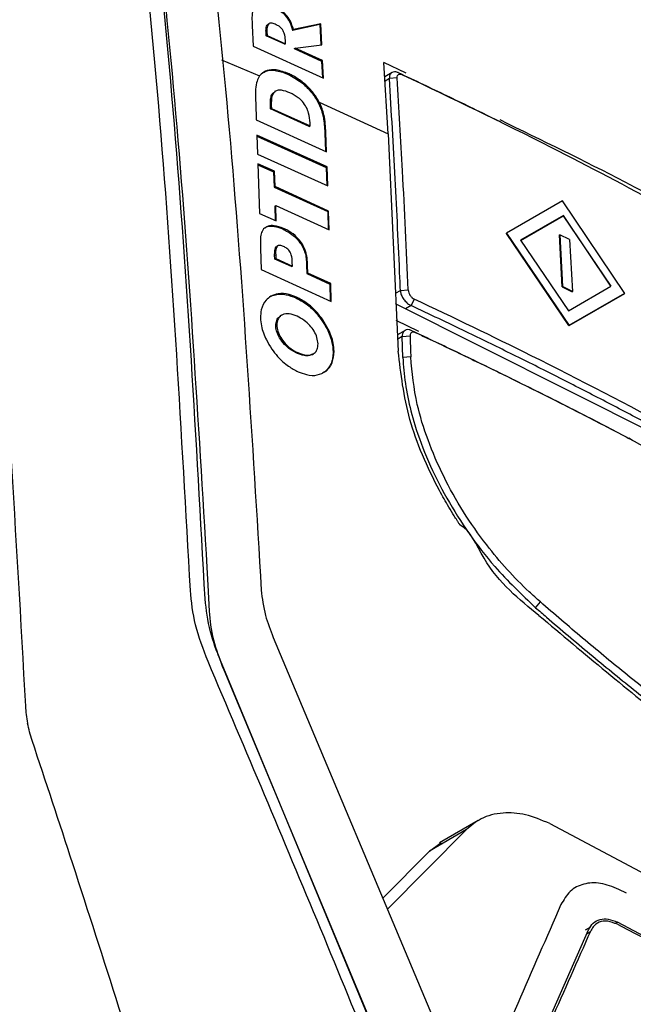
# Model space of a CAD drawing. Extents: x 106 to 315, y 19 to 260.
# Tile 21 of 132: x 151.71 to 158.41, y 72.88 to 83.61. Entities that reach past the tile are written whole.
import ezdxf

# ---------------------------------------------------------------- set-up
doc = ezdxf.new("R2010")
doc.units = 0
doc.layers.get('0').update_dxf_attribs({"linetype": 'CONTINUOUS'})

msp = doc.modelspace()

# ---------------------------------------------------------------- linework, layer by layer
at = {"color": 7, "linetype": 'CONTINUOUS'}
for p, q in [((154.247, 83.544), (154.258, 83.318)), ((154.431, 83.565), (154.421, 83.559)), ((154.687, 83.495), (154.984, 83.558)), ((154.687, 83.495), (154.698, 83.501)), ((154.994, 83.564), (154.698, 83.501)), ((154.984, 83.558), (154.994, 83.564)), ((154.984, 83.558), (154.995, 83.333)), ((155.006, 83.335), (154.994, 83.564)), ((154.398, 83.472), (154.408, 83.478)), ((154.4, 83.432), (154.398, 83.472)), ((154.4, 83.432), (154.41, 83.437)), ((154.602, 83.34), (154.4, 83.432)), ((154.408, 83.478), (154.41, 83.437)), ((154.41, 83.437), (154.612, 83.346)), ((154.258, 83.318), (155.024, 82.971)), ((154.602, 83.34), (154.612, 83.346)), ((154.612, 83.346), (154.61, 83.384)), ((154.706, 83.293), (154.716, 83.299)), ((154.706, 83.293), (155.004, 83.157)), ((154.716, 83.299), (155.006, 83.335)), ((155.014, 83.163), (154.716, 83.299)), ((155.004, 83.157), (155.014, 83.163)), ((155.004, 83.157), (155.013, 82.976)), ((155.024, 82.971), (155.014, 83.163)), ((155.926, 83.024), (155.684, 83.143)), ((155.732, 82.365), (155.684, 83.143)), ((154.344, 83.013), (154.327, 82.995)), ((154.639, 83.012), (154.649, 83.018)), ((155.773, 83.033), (155.694, 82.987)), ((155.828, 82.974), (155.744, 82.968)), ((155.848, 83.028), (155.887, 83.009)), ((154.502, 82.83), (154.492, 82.824)), ((154.285, 82.696), (154.292, 82.516)), ((154.445, 82.67), (154.455, 82.676)), ((154.446, 82.636), (154.445, 82.67)), ((154.446, 82.636), (154.456, 82.642)), ((154.455, 82.676), (154.456, 82.642)), ((154.456, 82.642), (154.88, 82.45)), ((154.955, 82.726), (154.965, 82.732)), ((154.978, 82.709), (154.965, 82.732)), ((154.978, 82.709), (155.732, 82.365)), ((154.87, 82.444), (154.446, 82.636)), ((154.292, 82.516), (155.058, 82.169)), ((154.87, 82.444), (154.88, 82.45)), ((154.88, 82.45), (154.878, 82.484)), ((156.964, 82.491), (156.924, 82.511)), ((155.064, 82.005), (154.298, 82.351)), ((154.298, 82.351), (154.306, 82.144)), ((154.299, 82.34), (155.054, 81.999)), ((155.039, 82.372), (155.05, 82.378)), ((155.039, 82.372), (155.047, 82.174)), ((155.058, 82.169), (155.05, 82.378)), ((155.732, 82.365), (155.841, 79.995)), ((154.306, 82.144), (155.072, 81.797)), ((154.492, 81.957), (154.31, 82.038)), ((154.31, 82.038), (154.327, 81.497)), ((154.31, 82.028), (154.481, 81.951)), ((155.054, 81.999), (155.064, 82.005)), ((155.054, 81.999), (155.061, 81.802)), ((155.072, 81.797), (155.064, 82.005)), ((154.481, 81.951), (154.492, 81.957)), ((154.481, 81.951), (154.487, 81.783)), ((154.497, 81.789), (154.492, 81.957)), ((154.487, 81.783), (154.497, 81.789)), ((154.487, 81.783), (155.071, 81.518)), ((155.081, 81.523), (154.497, 81.789)), ((154.494, 81.577), (154.504, 81.583)), ((154.494, 81.577), (154.498, 81.42)), ((154.509, 81.415), (154.504, 81.583)), ((154.504, 81.583), (155.088, 81.318)), ((157.634, 81.633), (157.023, 81.28)), ((158.311, 80.624), (157.634, 81.633)), ((154.327, 81.497), (154.509, 81.415)), ((155.071, 81.518), (155.081, 81.523)), ((155.071, 81.518), (155.077, 81.323)), ((155.088, 81.318), (155.081, 81.523)), ((157.174, 81.203), (157.641, 81.472)), ((157.643, 81.474), (157.176, 81.204)), ((157.641, 81.472), (157.643, 81.474)), ((157.641, 81.472), (158.159, 80.702)), ((158.161, 80.703), (157.643, 81.474)), ((154.58, 81.327), (154.59, 81.333)), ((157.021, 81.279), (157.023, 81.28)), ((157.703, 80.274), (157.021, 81.279)), ((157.023, 81.28), (157.705, 80.275)), ((157.601, 81.264), (157.603, 81.265)), ((157.63, 80.698), (157.601, 81.264)), ((157.603, 81.265), (157.632, 80.699)), ((157.71, 81.211), (157.603, 81.265)), ((154.527, 81.144), (154.516, 81.138)), ((157.176, 81.204), (157.698, 80.435)), ((157.71, 81.211), (157.74, 80.645)), ((154.337, 81.115), (154.343, 80.884)), ((154.492, 81.04), (154.503, 81.046)), ((154.493, 80.999), (154.492, 81.04)), ((154.503, 81.046), (154.504, 81.005)), ((154.801, 81.124), (154.812, 81.13)), ((154.493, 80.999), (154.504, 81.005)), ((154.675, 80.917), (154.493, 80.999)), ((154.504, 81.005), (154.685, 80.923)), ((154.685, 80.923), (154.684, 80.962)), ((154.84, 80.928), (154.851, 80.934)), ((154.84, 80.928), (154.843, 80.841)), ((154.853, 80.847), (154.851, 80.934)), ((154.343, 80.884), (155.109, 80.538)), ((154.675, 80.917), (154.685, 80.923)), ((154.843, 80.841), (154.853, 80.847)), ((154.843, 80.841), (155.094, 80.726)), ((155.104, 80.732), (154.853, 80.847)), ((155.094, 80.726), (155.104, 80.732)), ((155.094, 80.726), (155.099, 80.543)), ((155.109, 80.538), (155.104, 80.732)), ((155.864, 80.658), (155.949, 80.663)), ((157.63, 80.698), (157.632, 80.699)), ((157.63, 80.698), (157.738, 80.643)), ((157.74, 80.645), (157.632, 80.699)), ((157.698, 80.435), (158.161, 80.703)), ((158.309, 80.623), (157.703, 80.274)), ((157.705, 80.275), (158.311, 80.624)), ((157.738, 80.643), (157.74, 80.645)), ((158.309, 80.623), (158.311, 80.624)), ((154.722, 80.577), (154.732, 80.583)), ((158.967, 78.927), (155.812, 80.511)), ((156.015, 80.563), (155.98, 80.492)), ((154.567, 80.386), (154.557, 80.38)), ((155.007, 80.331), (155.017, 80.337)), ((156.065, 80.208), (155.819, 80.329)), ((154.505, 80.273), (154.515, 80.279)), ((155.915, 80.222), (155.832, 80.174)), ((157.703, 80.274), (157.705, 80.275)), ((155.884, 80.156), (155.969, 80.161)), ((155.892, 79.927), (155.884, 80.156)), ((154.734, 79.973), (154.744, 79.979)), ((154.904, 79.96), (154.914, 79.966)), ((155.13, 79.989), (155.14, 79.995)), ((155.977, 79.932), (155.892, 79.927)), ((155.043, 79.773), (155.015, 79.758)), ((153.752, 77.636), (153.762, 77.443)), ((153.762, 77.443), (153.776, 77.162)), ((157.339, 77.199), (157.391, 77.262)), ((154.477, 76.875), (156.995, 70.893)), ((156.31, 70.829), (153.901, 76.622)), ((153.936, 76.521), (156.191, 71.128)), ((156.711, 74.879), (156.291, 74.635)), ((157.493, 74.847), (160.683, 73.152)), ((156.584, 74.78), (155.724, 73.912)), ((156.584, 74.78), (156.18, 74.546)), ((156.18, 74.546), (156.309, 74.641)), ((155.673, 74.034), (156.18, 74.546)), ((158.33, 74.086), (158.246, 74.129)), ((158.012, 73.76), (158.012, 73.76)), ((161.501, 72.026), (158.232, 73.771)), ((157.062, 71.749), (157.917, 73.687)), ((157.938, 73.716), (157.881, 73.684))]:
    msp.add_line(p, q, dxfattribs=at)
at = {"color": 8, "linetype": 'CONTINUOUS'}
for p, q in [((153.912, 83.171), (154.327, 82.995)), ((155.744, 82.968), (155.697, 82.94)), ((155.812, 80.627), (155.864, 80.658)), ((155.98, 80.492), (155.92, 80.457)), ((155.884, 80.156), (155.835, 80.127)), ((155.887, 79.924), (155.892, 79.927)), ((157.339, 77.199), (157.335, 77.197)), ((158.232, 73.771), (158.207, 73.756)), ((157.9, 73.649), (157.937, 73.671))]:
    msp.add_line(p, q, dxfattribs=at)
at = {"color": 7, "linetype": 'CONTINUOUS', "flags": 128}
for points in [[(155.991, 80.218), (156.01, 80.208), (156.029, 80.198)], [(158.396, 79.024), (158.376, 79.035), (158.355, 79.046)]]:
    msp.add_lwpolyline(points, dxfattribs=at)
at = {"color": 7, "linetype": 'CONTINUOUS'}
for points, knots in [([(153.572, 77.388), (153.476, 79.105), (153.286, 82.54), (152.914, 85.851), (152.728, 87.506)], [0, 0, 0, 0, 0.500007, 1, 1, 1, 1]), ([(153.733, 77.294), (153.637, 79.03), (153.446, 82.464), (153.074, 85.775), (152.889, 87.413)], [0, 0, 0, 0, 0.505267, 1, 1, 1, 1]), ([(150.807, 87.082), (151.024, 85.295), (151.458, 81.719), (151.668, 77.99), (151.773, 76.125)], [0, 0, 0, 0, 0.499999, 1, 1, 1, 1]), ([(152.946, 87.043), (153.118, 85.517), (153.466, 82.436), (153.656, 79.247), (153.752, 77.636)], [0, 0, 0, 0, 0.4951012, 1, 1, 1, 1]), ([(153.517, 86.926), (153.694, 85.38), (154.052, 82.258), (154.247, 79.024), (154.346, 77.391)], [0, 0, 0, 0, 0.495059, 1, 1, 1, 1]), ([(154.287, 83.768), (154.274, 83.751), (154.247, 83.715), (154.243, 83.632), (154.246, 83.574), (154.247, 83.544)], [0, 0, 0, 0, 0.309956, 0.650435, 1, 1, 1, 1]), ([(154.46, 83.761), (154.49, 83.745), (154.542, 83.718), (154.61, 83.655), (154.661, 83.58), (154.678, 83.526), (154.687, 83.495)], [0, 0, 0, 0, 0.296401, 0.507526, 0.719236, 1, 1, 1, 1]), ([(154.698, 83.501), (154.687, 83.534), (154.67, 83.589), (154.617, 83.664), (154.551, 83.725), (154.5, 83.751), (154.47, 83.767)], [0, 0, 0, 0, 0.29756, 0.502602, 0.707556, 1, 1, 1, 1]), ([(154.398, 83.472), (154.397, 83.49), (154.397, 83.518), (154.406, 83.547), (154.417, 83.555), (154.421, 83.559)], [0, 0, 0, 0, 0.518725, 0.798996, 1, 1, 1, 1]), ([(154.509, 83.554), (154.493, 83.56), (154.47, 83.57), (154.44, 83.571), (154.421, 83.56), (154.407, 83.53), (154.408, 83.499), (154.408, 83.478)], [0, 0, 0, 0, 0.236867, 0.370619, 0.505318, 0.661456, 1, 1, 1, 1]), ([(154.61, 83.384), (154.608, 83.409), (154.605, 83.444), (154.584, 83.492), (154.563, 83.518), (154.538, 83.54), (154.519, 83.549), (154.509, 83.554)], [0, 0, 0, 0, 0.4023839, 0.5663832, 0.6975962, 0.8286004, 1, 1, 1, 1]), ([(154.327, 82.995), (154.317, 82.977), (154.293, 82.936), (154.28, 82.834), (154.283, 82.748), (154.285, 82.696)], [0, 0, 0, 0, 0.225306, 0.529153, 1, 1, 1, 1]), ([(154.649, 83.018), (154.601, 83.036), (154.515, 83.068), (154.408, 83.062), (154.364, 83.029), (154.344, 83.013)], [0, 0, 0, 0, 0.404324, 0.718408, 1, 1, 1, 1]), ([(154.369, 83.031), (154.375, 83.035), (154.405, 83.057), (154.488, 83.062), (154.577, 83.039), (154.63, 83.015), (154.639, 83.012)], [0, 0, 0, 0, 0.1014223, 0.4648959, 0.9184615, 1, 1, 1, 1]), ([(154.639, 83.012), (154.687, 82.986), (154.774, 82.94), (154.884, 82.835), (154.933, 82.76), (154.955, 82.726)], [0, 0, 0, 0, 0.402808, 0.725294, 1, 1, 1, 1]), ([(154.965, 82.732), (154.946, 82.762), (154.901, 82.832), (154.806, 82.926), (154.716, 82.985), (154.664, 83.011), (154.649, 83.018)], [0, 0, 0, 0, 0.2406, 0.5569, 0.876059, 1, 1, 1, 1]), ([(155.848, 83.028), (155.837, 83.032), (155.814, 83.042), (155.783, 83.04), (155.758, 83.024), (155.745, 82.999), (155.744, 82.977), (155.744, 82.968)], [0, 0, 0, 0, 0.193578, 0.408796, 0.623454, 0.837638, 1, 1, 1, 1]), ([(155.864, 80.658), (155.862, 80.703), (155.853, 80.929), (155.834, 81.335), (155.798, 82.061), (155.766, 82.604), (155.744, 82.968)], [0, 0, 0, 0, 0.058295, 0.291477, 0.524658, 1, 1, 1, 1]), ([(155.828, 82.974), (155.829, 82.983), (155.83, 83), (155.845, 83.014), (155.865, 83.017), (155.879, 83.012), (155.887, 83.009)], [0, 0, 0, 0, 0.2796423, 0.5591996, 0.7795671, 1, 1, 1, 1]), ([(155.949, 80.663), (155.93, 81.096), (155.895, 81.87), (155.849, 82.637), (155.828, 82.974)], [0, 0, 0, 0, 0.559998, 1, 1, 1, 1]), ([(155.848, 83.028), (155.891, 83.008), (156.108, 82.906), (156.409, 82.762), (156.724, 82.61), (156.866, 82.539), (156.923, 82.511)], [0, 0, 0, 0, 0.119689, 0.59845, 0.837828, 1, 1, 1, 1]), ([(155.887, 83.009), (156.431, 82.749), (157.403, 82.284), (158.332, 81.791), (158.74, 81.574)], [0, 0, 0, 0, 0.5599979, 1, 1, 1, 1]), ([(154.445, 82.67), (154.445, 82.703), (154.446, 82.754), (154.465, 82.806), (154.486, 82.817), (154.494, 82.821)], [0, 0, 0, 0, 0.525137, 0.826309, 1, 1, 1, 1]), ([(154.658, 82.81), (154.627, 82.823), (154.579, 82.842), (154.519, 82.841), (154.481, 82.818), (154.455, 82.763), (154.455, 82.709), (154.455, 82.676)], [0, 0, 0, 0, 0.252464, 0.398663, 0.545752, 0.716732, 1, 1, 1, 1]), ([(154.878, 82.484), (154.876, 82.519), (154.871, 82.574), (154.84, 82.655), (154.8, 82.714), (154.737, 82.771), (154.689, 82.795), (154.658, 82.81)], [0, 0, 0, 0, 0.28583, 0.446315, 0.6084021, 0.7467115, 1, 1, 1, 1]), ([(154.955, 82.726), (154.972, 82.692), (155.016, 82.603), (155.034, 82.483), (155.038, 82.403), (155.039, 82.372)], [0, 0, 0, 0, 0.2813127, 0.7226082, 1, 1, 1, 1]), ([(155.05, 82.378), (155.048, 82.409), (155.045, 82.472), (155.031, 82.58), (155.002, 82.662), (154.978, 82.708), (154.978, 82.709)], [0, 0, 0, 0, 0.297826, 0.59622, 0.996707, 1, 1, 1, 1]), ([(160.043, 80.883), (159.475, 81.206), (158.481, 81.773), (157.41, 82.292), (156.951, 82.515)], [0, 0, 0, 0, 0.570369, 1, 1, 1, 1]), ([(154.59, 81.333), (154.555, 81.346), (154.495, 81.368), (154.417, 81.364), (154.386, 81.339), (154.371, 81.327)], [0, 0, 0, 0, 0.404021, 0.711898, 1, 1, 1, 1]), ([(154.388, 81.34), (154.392, 81.343), (154.412, 81.359), (154.471, 81.362), (154.534, 81.347), (154.573, 81.33), (154.58, 81.327)], [0, 0, 0, 0, 0.088452, 0.449928, 0.912476, 1, 1, 1, 1]), ([(154.371, 81.327), (154.361, 81.31), (154.341, 81.277), (154.335, 81.201), (154.336, 81.147), (154.337, 81.115)], [0, 0, 0, 0, 0.308172, 0.599041, 1, 1, 1, 1]), ([(154.58, 81.327), (154.618, 81.307), (154.68, 81.274), (154.758, 81.198), (154.787, 81.148), (154.801, 81.124)], [0, 0, 0, 0, 0.45051, 0.730654, 1, 1, 1, 1]), ([(154.812, 81.13), (154.8, 81.15), (154.774, 81.196), (154.709, 81.264), (154.643, 81.308), (154.601, 81.328), (154.59, 81.333)], [0, 0, 0, 0, 0.224271, 0.500534, 0.866398, 1, 1, 1, 1]), ([(154.589, 81.137), (154.576, 81.142), (154.556, 81.15), (154.531, 81.148), (154.515, 81.136), (154.502, 81.104), (154.502, 81.07), (154.503, 81.046)], [0, 0, 0, 0, 0.2095991, 0.3272501, 0.4452762, 0.6077864, 1, 1, 1, 1]), ([(154.492, 81.04), (154.492, 81.058), (154.492, 81.088), (154.5, 81.12), (154.509, 81.135), (154.516, 81.137), (154.517, 81.137)], [0, 0, 0, 0, 0.466093, 0.772667, 0.970292, 1, 1, 1, 1]), ([(154.684, 80.962), (154.683, 80.99), (154.682, 81.026), (154.663, 81.074), (154.646, 81.098), (154.621, 81.121), (154.601, 81.13), (154.589, 81.137)], [0, 0, 0, 0, 0.4355315, 0.5727862, 0.6876712, 0.8024648, 1, 1, 1, 1]), ([(154.801, 81.124), (154.81, 81.104), (154.826, 81.066), (154.838, 81), (154.839, 80.956), (154.84, 80.928)], [0, 0, 0, 0, 0.287604, 0.555553, 1, 1, 1, 1]), ([(154.851, 80.934), (154.85, 80.952), (154.849, 80.987), (154.842, 81.052), (154.823, 81.101), (154.812, 81.13)], [0, 0, 0, 0, 0.2855702, 0.5715484, 1, 1, 1, 1]), ([(154.44, 80.587), (154.46, 80.596), (154.511, 80.62), (154.609, 80.62), (154.687, 80.59), (154.722, 80.577)], [0, 0, 0, 0, 0.25921, 0.667997, 1, 1, 1, 1]), ([(154.732, 80.583), (154.705, 80.594), (154.634, 80.621), (154.533, 80.629), (154.476, 80.604), (154.45, 80.593)], [0, 0, 0, 0, 0.259088, 0.674791, 1, 1, 1, 1]), ([(155.864, 80.658), (155.865, 80.645), (155.868, 80.62), (155.887, 80.578), (155.916, 80.539), (155.949, 80.509), (155.971, 80.497), (155.98, 80.492)], [0, 0, 0, 0, 0.195931, 0.407585, 0.621763, 0.837998, 1, 1, 1, 1]), ([(155.949, 80.663), (155.951, 80.652), (155.953, 80.632), (155.971, 80.601), (155.992, 80.577), (156.007, 80.567), (156.015, 80.563)], [0, 0, 0, 0, 0.280328, 0.559529, 0.779514, 1, 1, 1, 1]), ([(154.45, 80.593), (154.432, 80.58), (154.384, 80.545), (154.343, 80.463), (154.339, 80.388), (154.337, 80.358)], [0, 0, 0, 0, 0.2694546, 0.7088762, 1, 1, 1, 1]), ([(154.722, 80.577), (154.749, 80.563), (154.82, 80.527), (154.922, 80.443), (154.981, 80.365), (155.007, 80.331)], [0, 0, 0, 0, 0.2588226, 0.6772129, 1, 1, 1, 1]), ([(155.017, 80.337), (154.997, 80.364), (154.944, 80.435), (154.844, 80.524), (154.767, 80.565), (154.732, 80.583)], [0, 0, 0, 0, 0.2589255, 0.672001, 1, 1, 1, 1]), ([(158.87, 79.129), (158.348, 79.405), (157.418, 79.896), (156.443, 80.359), (156.015, 80.563)], [0, 0, 0, 0, 0.559991, 1, 1, 1, 1]), ([(154.737, 80.376), (154.708, 80.387), (154.65, 80.408), (154.576, 80.398), (154.53, 80.359), (154.516, 80.313), (154.515, 80.285), (154.515, 80.279)], [0, 0, 0, 0, 0.259285, 0.519864, 0.746027, 0.939181, 1, 1, 1, 1]), ([(158.832, 79.059), (158.794, 79.08), (158.601, 79.184), (158.329, 79.328), (157.938, 79.531), (157.622, 79.693), (157.225, 79.892), (156.904, 80.05), (156.563, 80.216), (156.282, 80.35), (156.081, 80.444), (155.98, 80.492)], [0, 0, 0, 0, 0.041811, 0.209059, 0.292682, 0.45993, 0.543552, 0.7108, 0.794423, 0.897209, 1, 1, 1, 1]), ([(154.337, 80.358), (154.34, 80.329), (154.346, 80.252), (154.389, 80.133), (154.44, 80.051), (154.461, 80.018)], [0, 0, 0, 0, 0.267099, 0.705307, 1, 1, 1, 1]), ([(154.505, 80.273), (154.507, 80.293), (154.51, 80.332), (154.532, 80.367), (154.553, 80.376), (154.558, 80.378)], [0, 0, 0, 0, 0.430116, 0.860812, 1, 1, 1, 1]), ([(154.965, 80.076), (154.962, 80.098), (154.958, 80.143), (154.924, 80.214), (154.875, 80.279), (154.811, 80.337), (154.762, 80.363), (154.737, 80.376)], [0, 0, 0, 0, 0.190621, 0.381673, 0.566836, 0.767808, 1, 1, 1, 1]), ([(155.007, 80.331), (155.026, 80.301), (155.076, 80.223), (155.12, 80.102), (155.127, 80.022), (155.13, 79.989)], [0, 0, 0, 0, 0.265269, 0.70284, 1, 1, 1, 1]), ([(155.14, 79.995), (155.138, 80.024), (155.132, 80.101), (155.09, 80.221), (155.038, 80.303), (155.017, 80.337)], [0, 0, 0, 0, 0.265297, 0.702337, 1, 1, 1, 1]), ([(154.734, 79.973), (154.699, 79.992), (154.64, 80.024), (154.568, 80.102), (154.523, 80.177), (154.507, 80.236), (154.505, 80.265), (154.505, 80.273)], [0, 0, 0, 0, 0.306926, 0.523222, 0.740529, 0.932935, 1, 1, 1, 1]), ([(154.515, 80.279), (154.517, 80.257), (154.522, 80.213), (154.556, 80.142), (154.605, 80.077), (154.669, 80.018), (154.718, 79.992), (154.744, 79.979)], [0, 0, 0, 0, 0.189602, 0.379532, 0.565467, 0.768149, 1, 1, 1, 1]), ([(155.991, 80.218), (155.98, 80.222), (155.957, 80.232), (155.925, 80.229), (155.9, 80.213), (155.885, 80.187), (155.884, 80.165), (155.884, 80.156)], [0, 0, 0, 0, 0.193983, 0.409257, 0.624352, 0.838924, 1, 1, 1, 1]), ([(156.029, 80.198), (156.022, 80.2), (156.008, 80.205), (155.99, 80.203), (155.977, 80.193), (155.969, 80.178), (155.969, 80.166), (155.969, 80.161)], [0, 0, 0, 0, 0.207094, 0.413634, 0.62879, 0.840625, 1, 1, 1, 1]), ([(155.991, 80.218), (156.034, 80.198), (156.248, 80.098), (156.631, 79.915), (157.304, 79.586), (157.879, 79.296), (158.28, 79.085), (158.355, 79.045)], [0, 0, 0, 0, 0.053073, 0.265362, 0.477653, 0.90226, 1, 1, 1, 1]), ([(156.029, 80.198), (156.071, 80.178), (156.285, 80.078), (157.178, 79.652), (158.561, 78.955), (159.715, 78.304), (160.238, 78.009)], [0, 0, 0, 0, 0.02919, 0.145951, 0.613129, 1, 1, 1, 1]), ([(154.744, 79.979), (154.777, 79.967), (154.833, 79.946), (154.903, 79.955), (154.946, 79.988), (154.963, 80.033), (154.964, 80.065), (154.965, 80.076)], [0, 0, 0, 0, 0.293838, 0.502248, 0.711777, 0.896619, 1, 1, 1, 1]), ([(155.969, 80.161), (155.97, 80.138), (155.971, 80.092), (155.974, 80.015), (155.976, 79.962), (155.977, 79.932)], [0, 0, 0, 0, 0.300403, 0.600803, 1, 1, 1, 1]), ([(154.461, 80.018), (154.481, 79.991), (154.535, 79.92), (154.634, 79.831), (154.713, 79.79), (154.747, 79.771)], [0, 0, 0, 0, 0.2582838, 0.67073, 1, 1, 1, 1]), ([(154.903, 79.962), (154.893, 79.957), (154.867, 79.943), (154.808, 79.945), (154.76, 79.963), (154.734, 79.973)], [0, 0, 0, 0, 0.233436, 0.576061, 1, 1, 1, 1]), ([(155.13, 79.989), (155.129, 79.965), (155.127, 79.919), (155.104, 79.84), (155.067, 79.8), (155.043, 79.773)], [0, 0, 0, 0, 0.2656338, 0.5127555, 1, 1, 1, 1]), ([(155.053, 79.779), (155.067, 79.793), (155.095, 79.819), (155.131, 79.887), (155.137, 79.952), (155.14, 79.995)], [0, 0, 0, 0, 0.265535, 0.516015, 1, 1, 1, 1]), ([(157.375, 77.115), (157.158, 77.289), (156.832, 77.55), (156.624, 78.046), (156.516, 78.099), (156.516, 78.099), (156.516, 78.099), (156.516, 78.099), (156.516, 78.099), (156.516, 78.099), (156.515, 78.099), (156.515, 78.1), (156.515, 78.1), (156.513, 78.102), (156.511, 78.106), (156.506, 78.114), (156.496, 78.128), (156.477, 78.158), (156.441, 78.215), (156.375, 78.323), (156.181, 78.668), (155.926, 79.261), (155.869, 79.75), (155.841, 79.995)], [0, 0, 0, 0, 0.2499373, 0.375675, 0.3756759, 0.3756788, 0.3756827, 0.375691, 0.3757082, 0.3757431, 0.3758112, 0.3759492, 0.3762232, 0.3767718, 0.3778677, 0.3800532, 0.3844042, 0.3930192, 0.4099039, 0.4422938, 0.5015516, 0.7509574, 1, 1, 1, 1]), ([(155.892, 79.927), (155.894, 79.88), (155.907, 79.647), (155.987, 79.264), (156.211, 78.657), (156.514, 78.125), (156.927, 77.59), (157.187, 77.344), (157.339, 77.199)], [0, 0, 0, 0, 0.051715, 0.260192, 0.395714, 0.669696, 0.805529, 1, 1, 1, 1]), ([(157.391, 77.262), (157.35, 77.299), (157.143, 77.483), (156.849, 77.809), (156.459, 78.365), (156.198, 78.895), (156.021, 79.469), (155.993, 79.762), (155.977, 79.932)], [0, 0, 0, 0, 0.052855, 0.265982, 0.401473, 0.675399, 0.81107, 1, 1, 1, 1]), ([(154.747, 79.771), (154.778, 79.76), (154.851, 79.731), (154.963, 79.726), (155.023, 79.761), (155.053, 79.779)], [0, 0, 0, 0, 0.2615277, 0.6259302, 1, 1, 1, 1]), ([(153.765, 76.612), (153.713, 76.747), (153.61, 77.017), (153.585, 77.264), (153.572, 77.388)], [0, 0, 0, 0, 0.4999963, 1, 1, 1, 1]), ([(154.346, 77.391), (154.356, 77.3), (154.375, 77.135), (154.445, 76.956), (154.477, 76.875)], [0, 0, 0, 0, 0.552495, 1, 1, 1, 1]), ([(153.901, 76.622), (153.86, 76.728), (153.769, 76.962), (153.746, 77.177), (153.733, 77.294)], [0, 0, 0, 0, 0.454916, 1, 1, 1, 1]), ([(157.339, 77.199), (157.379, 77.165), (157.576, 76.994), (157.932, 76.693), (158.328, 76.37), (158.724, 76.056), (159.04, 75.813), (159.43, 75.521), (159.815, 75.24), (160.119, 75.03), (160.271, 74.925)], [0, 0, 0, 0, 0.040268, 0.201374, 0.36248, 0.44302, 0.604127, 0.684667, 0.8422, 1, 1, 1, 1]), ([(160.315, 74.992), (160.276, 75.019), (160.082, 75.152), (159.731, 75.4), (159.339, 75.688), (158.945, 75.987), (158.629, 76.233), (158.238, 76.547), (157.851, 76.865), (157.544, 77.129), (157.391, 77.262)], [0, 0, 0, 0, 0.040367, 0.201868, 0.363368, 0.444105, 0.605604, 0.686341, 0.843041, 1, 1, 1, 1]), ([(153.776, 77.162), (153.786, 77.06), (153.807, 76.855), (153.893, 76.632), (153.936, 76.521)], [0, 0, 0, 0, 0.500542, 1, 1, 1, 1]), ([(157.375, 77.115), (157.867, 76.701), (158.839, 75.883), (159.797, 75.208), (160.271, 74.874)], [0, 0, 0, 0, 0.505675, 1, 1, 1, 1]), ([(156.19, 70.773), (155.793, 71.75), (155, 73.706), (154.177, 75.643), (153.765, 76.612)], [0, 0, 0, 0, 0.499994, 1, 1, 1, 1]), ([(151.773, 76.125), (151.775, 76.095), (151.779, 76.035), (151.791, 75.971), (151.796, 75.94)], [0, 0, 0, 0, 0.499999, 1, 1, 1, 1]), ([(151.847, 75.75), (151.837, 75.782), (151.817, 75.846), (151.803, 75.908), (151.796, 75.94)], [0, 0, 0, 0, 0.499992, 1, 1, 1, 1]), ([(153.963, 69.02), (153.761, 69.696), (153.379, 70.974), (152.818, 72.768), (152.315, 74.336), (151.995, 75.303), (151.847, 75.75)], [0, 0, 0, 0, 0.298899, 0.565199, 0.798899, 1, 1, 1, 1]), ([(157.493, 74.847), (157.405, 74.883), (157.229, 74.956), (156.971, 74.972), (156.748, 74.918), (156.635, 74.823), (156.584, 74.78)], [0, 0, 0, 0, 0.252119, 0.500168, 0.775492, 1, 1, 1, 1]), ([(158.246, 74.129), (158.179, 74.156), (158.046, 74.208), (157.861, 74.197), (157.707, 74.119), (157.646, 74.014), (157.615, 73.962)], [0, 0, 0, 0, 0.250223, 0.500089, 0.749862, 1, 1, 1, 1]), ([(157.615, 73.962), (157.458, 73.603), (157.143, 72.885), (156.834, 72.171), (156.68, 71.814)], [0, 0, 0, 0, 0.499984, 1, 1, 1, 1]), ([(157.917, 73.687), (157.933, 73.714), (157.963, 73.767), (158.04, 73.806), (158.131, 73.811), (158.198, 73.784), (158.232, 73.771)], [0, 0, 0, 0, 0.2530974, 0.5000754, 0.7468907, 1, 1, 1, 1]), ([(158.231, 73.748), (158.196, 73.762), (158.125, 73.791), (158.032, 73.777), (157.97, 73.732), (157.946, 73.688), (157.937, 73.671)], [0, 0, 0, 0, 0.282763, 0.566547, 0.828716, 1, 1, 1, 1]), ([(158.231, 73.748), (158.789, 73.466), (159.905, 72.901), (160.968, 72.303), (161.5, 72.003)], [0, 0, 0, 0, 0.499716, 1, 1, 1, 1]), ([(157.937, 73.671), (157.794, 73.347), (157.507, 72.7), (157.223, 72.055), (157.082, 71.732)], [0, 0, 0, 0, 0.499997, 1, 1, 1, 1])]:
    msp.add_open_spline(points, degree=3, knots=knots, dxfattribs=at)

doc.saveas('drawing.dxf')
